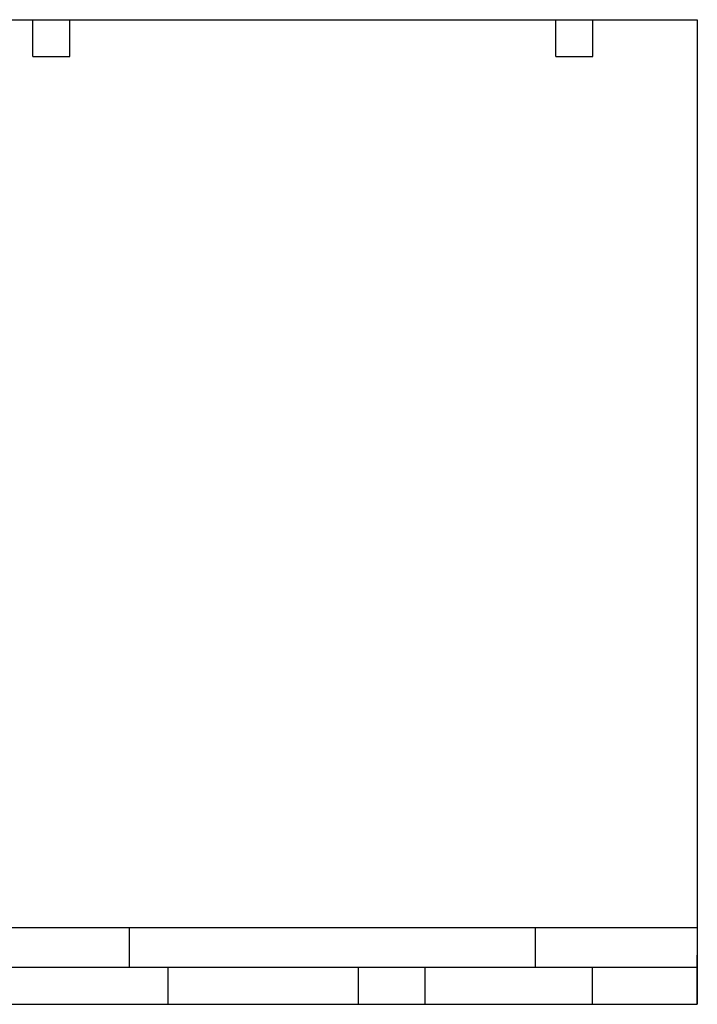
# Model space of a CAD drawing. Header units: millimetres. Extents: x 3 to 546, y 3 to 419.
# Tile 3 of 3: x 266 to 546, y 13 to 419. Entities that reach past the tile are written whole.
import ezdxf

# ---------------------------------------------------------------- set-up
doc = ezdxf.new("R2010")
doc.units = ezdxf.units.MM
doc.header["$LTSCALE"] = 0.5
doc.linetypes.add('SLD-Solid', pattern=[0])
doc.layers.add('TEXT', color=140, linetype='SLD-Solid', lineweight=25)

msp = doc.modelspace()

# ---------------------------------------------------------------- linework, layer by layer
at = {"layer": 'TEXT'}
for p, q in [((12.7, 419.1), (546.1, 419.1)), ((271.78, 403.86), (271.78, 419.1)), ((287.02, 403.86), (287.02, 419.1)), ((487.68, 403.86), (487.68, 419.1)), ((502.92, 403.86), (502.92, 419.1)), ((546.1, 419.1), (546.1, 12.7)), ((271.78, 403.86), (287.02, 403.86)), ((487.68, 403.86), (502.92, 403.86)), ((546.1, 44.252), (12.7, 44.252)), ((311.518, 44.252), (311.518, 27.94)), ((479.151, 44.252), (479.151, 27.94)), ((546.1, 12.7), (546.1, 33.02)), ((546.1, 27.94), (12.7, 27.94)), ((327.56, 27.94), (327.56, 12.7)), ((406.049, 27.94), (406.049, 12.7)), ((433.624, 27.94), (433.624, 12.7)), ((502.697, 27.94), (502.697, 12.7)), ((12.7, 12.7), (546.1, 12.7))]:
    msp.add_line(p, q, dxfattribs=at)

doc.saveas('drawing.dxf')
